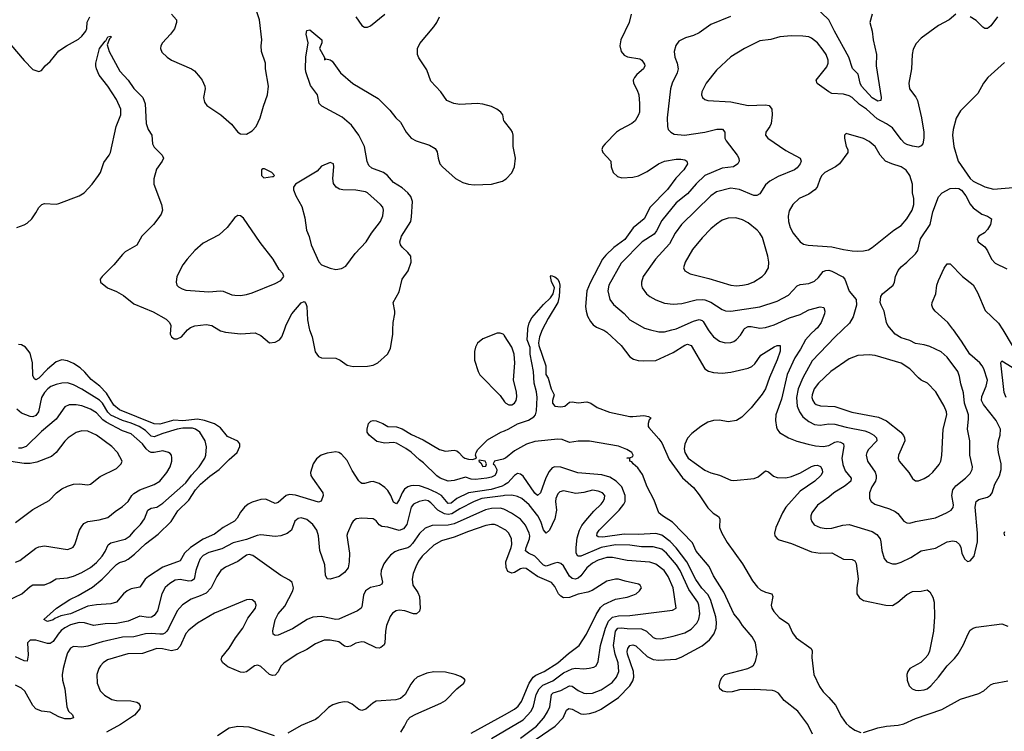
# Model space of a CAD drawing. Header units: inches. Extents: x 1834610 to 2027685, y 642842 to 774116.
# Tile 205 of 256: x 1876638 to 1883466, y 717215 to 722151. Entities that reach past the tile are written whole.
import ezdxf

# ---------------------------------------------------------------- set-up
doc = ezdxf.new("R2010")
doc.units = ezdxf.units.IN
doc.header["$MEASUREMENT"] = 0
for name, color, linetype in [('B8771', 7, 'Continuous'), ('B8772', 7, 'Continuous'), ('B8781', 7, 'Continuous'), ('B8782', 7, 'Continuous')]:
    doc.layers.add(name, color=color, linetype=linetype)

msp = doc.modelspace()

# ---------------------------------------------------------------- linework, layer by layer
at = {"layer": 'B8771', "color": 5}
for points, elevation in [([(1877683.7, 720000), (1877682, 719970), (1877690, 719950.8), (1877710, 719938.4), (1877730, 719936.4), (1877760.9, 719950), (1877800.6, 719999.4), (1877801.3, 720000)], 520), ([(1878018.5, 720000), (1878030, 719993.1), (1878064.5, 719984.5), (1878170, 719972.7), (1878270, 719979.5), (1878310, 719961.3), (1878370, 719910.4), (1878410, 719913.1), (1878439.7, 719930), (1878455.3, 719950), (1878473.4, 720000)], 520), ([(1878648, 720000), (1878665.2, 719950), (1878688, 719848), (1878710, 719815.5), (1878730, 719806.4), (1878830, 719803.8), (1878861, 719790), (1878910, 719755.5), (1878950, 719744.4), (1879050, 719748.2), (1879090, 719755.5), (1879121.2, 719770), (1879189.6, 719830.4), (1879209.7, 719870.3), (1879225.4, 719970), (1879226, 720000)], 520), ([(1880000, 719958.4), (1879999.4, 719959.4), (1879990, 719969.7), (1879970, 719977.6), (1879950, 719975.6), (1879850, 719936.4), (1879813.6, 719906.4), (1879799.5, 719880.5), (1879791, 719850), (1879792.2, 719790), (1879817.1, 719710), (1879830, 719687.7), (1879970, 719544.2), (1880000, 719501.5)], 520), ([(1880000, 718924.4), (1879984.9, 718915.1), (1879906.8, 718893.2), (1879749.6, 718870.4), (1879670, 718831.1), (1879630, 718796.9), (1879610, 718795.4), (1879563.4, 718850), (1879531.8, 718870), (1879470, 718897.3), (1879410, 718916.7), (1879370, 718920.1), (1879350, 718916.7), (1879329.1, 718910), (1879306.1, 718893.9), (1879290.1, 718869.9), (1879270, 718819.8), (1879250, 718792.3), (1879230, 718805.7), (1879211.9, 718850), (1879190, 718885), (1879170, 718906.1), (1879130, 718934.9), (1879090, 718947.4), (1879070, 718946.5), (1879030, 718933.8), (1879010, 718934.5), (1879001.3, 718941.3), (1878990, 718952.3), (1878944.1, 719024.1), (1878910, 719093.5), (1878870, 719137.4), (1878850, 719148.9), (1878830, 719153.6), (1878770, 719145.5), (1878728.7, 719130), (1878695.5, 719104.5), (1878674.3, 719070), (1878654.3, 719010), (1878657.4, 718990), (1878667.4, 718970), (1878740.4, 718870), (1878743.6, 718850), (1878728.6, 718811.4), (1878710, 718805.7), (1878550, 718852.3), (1878510, 718857.3), (1878485.5, 718850), (1878430, 718801.5), (1878410, 718796), (1878345, 718825), (1878310, 718823.2), (1878250, 718803.8), (1878221.6, 718790), (1878195.9, 718770), (1878170, 718735.9), (1878147.1, 718692.9), (1878127.1, 718672.9), (1878050, 718628.9), (1877990, 718581.8), (1877910, 718549), (1877822.1, 718490), (1877780.3, 718450), (1877750, 718398.3), (1877630, 718353.1), (1877531.3, 718290), (1877507.5, 718270), (1877470, 718216), (1877410, 718203.6), (1877382.2, 718190), (1877357.7, 718170), (1877308.8, 718111.2), (1877270, 718099.9), (1877170, 718093.1), (1877110, 718083.4), (1876990, 718030.7), (1876923.6, 718016.4), (1876881.6, 717998.4), (1876870, 717988.8), (1876830, 717977.2), (1876806, 717990), (1876893.2, 718070), (1876985.1, 718130), (1877042.8, 718157.2), (1877143.8, 718216.2), (1877210.8, 718270), (1877310, 718371.3), (1877330, 718387.1), (1877370, 718398.5), (1877390, 718409.3), (1877435, 718445), (1877510, 718515.1), (1877597.6, 718582.4), (1877688, 718670), (1877735.4, 718744.6), (1877810, 718819.3), (1877858.3, 718890), (1877892.4, 718930), (1877955.5, 718984.5), (1878022.4, 719030), (1878090, 719100.5), (1878145, 719150), (1878165.3, 719190), (1878164.4, 719210), (1878150, 719228), (1878080.2, 719260.2), (1878030, 719319.9), (1877990, 719348.3), (1877918.8, 719370), (1877870, 719379.2), (1877770, 719368.8), (1877707.8, 719372.2), (1877610, 719345.7), (1877570, 719346.7), (1877330, 719444), (1877290, 719476.9), (1877240, 719560), (1877193, 719610), (1877134.8, 719654.8), (1877090, 719706.6), (1877056.4, 719736.4), (1877010, 719767.2), (1876970, 719783.9), (1876930, 719791.3), (1876890, 719776.8), (1876830, 719727.9), (1876770, 719664.8), (1876750, 719652.4), (1876740.2, 719660.2), (1876730, 719681.2), (1876726.9, 719770), (1876710, 719838.4), (1876679.3, 719879.3), (1876650, 719894.7), (1876630, 719896.9)], 520), ([(1876556.5, 718123.5), (1876653, 718170), (1876710, 718219.6), (1876730, 718230.2), (1876810, 718232), (1876850, 718247.5), (1876890, 718272.1), (1876970, 718280.9), (1877010, 718290.9), (1877070, 718316.6), (1877130, 718352.4), (1877170, 718385.5), (1877210, 718431.2), (1877230, 718461.7), (1877250.5, 718509.5), (1877270, 718522), (1877370, 718547.6), (1877403.5, 718570), (1877435.4, 718610), (1877475.4, 718650), (1877504.4, 718690), (1877525.7, 718750), (1877550, 718762), (1877590, 718771), (1877630, 718797.1), (1877790, 718938), (1877830, 718991.1), (1877882.9, 719050), (1877922.8, 719110), (1877928.8, 719130), (1877932.8, 719187.2), (1877923.8, 719230), (1877886.8, 719290), (1877857.7, 719310), (1877836.8, 719316.8), (1877770, 719317.5), (1877730, 719311.1), (1877630, 719281.6), (1877570, 719256.7), (1877550, 719262.6), (1877510, 719301.5), (1877466, 719330), (1877410, 719353.2), (1877350, 719370.6), (1877270, 719407.3), (1877248.2, 719428.2), (1877211.8, 719491.8), (1877191.4, 719511.4), (1877070, 719588.3), (1877010, 719617.4), (1876970, 719631.3), (1876930, 719630.6), (1876890, 719621.7), (1876854.4, 719605.6), (1876832.4, 719590), (1876810, 719566.2), (1876789.6, 719530), (1876767.8, 719430), (1876750, 719406.5), (1876730, 719397.5), (1876710, 719398.4), (1876650, 719422.2), (1876617.7, 719450)], 540), ([(1876610, 718388), (1876639.7, 718400.3), (1876750, 718486.7), (1876770, 718495.5), (1876810, 718502.8), (1876970, 718476.4), (1876995.6, 718484.4), (1877007.8, 718492.2), (1877019.5, 718510), (1877053.8, 718610), (1877065.5, 718634.5), (1877083.8, 718656.2), (1877110, 718671), (1877190, 718681.4), (1877250, 718699.1), (1877299.8, 718740.2), (1877350, 718773.6), (1877391, 718810), (1877415.1, 718850), (1877430, 718864), (1877470, 718890.2), (1877570, 718927.1), (1877610.9, 718950), (1877658.5, 719010), (1877682.6, 719050), (1877692, 719090), (1877692.3, 719112.3), (1877689.6, 719130), (1877681.1, 719141.1), (1877669.7, 719149.7), (1877630, 719160.4), (1877570, 719149.2), (1877550, 719149.3), (1877535.5, 719155.5), (1877514.6, 719174.6), (1877489.9, 719210), (1877410, 719277.6), (1877350, 719300.1), (1877238.7, 719358.7), (1877215.5, 719375.5), (1877170, 719424), (1877130, 719449.4), (1877070, 719473.6), (1877030, 719478.7), (1876981.5, 719478.5), (1876950, 719465.4), (1876890, 719379.8), (1876790, 719293.5), (1876682.3, 719190), (1876650, 719178.4), (1876630, 719179.5)], 560), ([(1880000, 719106.8), (1879990, 719102.2), (1879930.6, 719089.4), (1879921, 719070), (1879930, 719062.8), (1879945.7, 719030), (1879943.9, 719010), (1879932, 718990), (1879910, 718979), (1879878, 718970), (1879799.3, 718960.7), (1879770, 718965.1), (1879730, 718978.8), (1879650, 718955.2), (1879610, 718950.7), (1879554.7, 718970), (1879530, 718987.7), (1879438, 719078), (1879410, 719098), (1879352, 719152), (1879316.2, 719176.2), (1879250, 719214.5), (1879230, 719219.5), (1879170, 719214.3), (1879113.7, 719226.3), (1879060.5, 719270), (1879047.3, 719290), (1879047.6, 719310), (1879057.6, 719350), (1879073, 719367), (1879090, 719371.5), (1879110, 719368.8), (1879156.3, 719350), (1879190, 719330.3), (1879250, 719327.1), (1879290, 719312.2), (1879354.2, 719274.2), (1879436.7, 719236.7), (1879550, 719168.7), (1879590, 719159.3), (1879650, 719164.2), (1879670, 719159.5), (1879683.8, 719150), (1879710, 719119.1), (1879726, 719110), (1879750, 719103), (1879778.6, 719101.4), (1879806, 719110), (1879799, 719130), (1879802.7, 719150), (1879814, 719170), (1879882.6, 719237.4), (1879973.7, 719290), (1880000, 719300.4)], 480), ([(1876610, 718663.2), (1876730, 718754.3), (1876842.8, 718817.2), (1876894, 718870), (1876930, 718896.4), (1876970, 718915.8), (1877010, 718928.7), (1877050, 718931.8), (1877110, 718924.2), (1877130, 718930.3), (1877197.2, 718982.8), (1877310, 719037.6), (1877342, 719070), (1877349.4, 719090), (1877315.6, 719150), (1877278, 719190), (1877170, 719269.8), (1877110, 719296.4), (1877070, 719298.8), (1877030, 719288.7), (1876974.3, 719250), (1876950, 719228.2), (1876890.9, 719149.1), (1876858.5, 719121.5), (1876757.6, 719082.4), (1876710, 719072.5), (1876670, 719072.2), (1876530, 719094.6)], 580), ([(1880000, 718850), (1879990, 718849.5), (1879843.6, 718830), (1879790, 718809.4), (1879690, 718757.5), (1879635.9, 718724.1), (1879610, 718718), (1879583.7, 718723.7), (1879537.3, 718750), (1879490, 718799.2), (1879470, 718814), (1879450, 718817.8), (1879407.7, 718810), (1879370, 718791.7), (1879352.1, 718770), (1879323.3, 718650), (1879299.6, 718620.4), (1879270, 718608.6), (1879190, 718630.8), (1879150, 718636), (1879130, 718648.2), (1879110, 718675.6), (1879090, 718688.3), (1879010, 718694), (1878971.7, 718688.3), (1878950, 718671.8), (1878941.6, 718658.4), (1878910.2, 718590), (1878907, 718573), (1878924.5, 718450), (1878923.1, 718390), (1878915.8, 718350), (1878890, 718316.2), (1878853.4, 718290), (1878790, 718269.6), (1878770, 718274), (1878758.2, 718298.2), (1878754.6, 718370), (1878720.2, 718470), (1878709.9, 718570), (1878699.5, 718610), (1878670, 718649.8), (1878630, 718685.3), (1878590, 718696.4), (1878570, 718692.4), (1878546.7, 718673.3), (1878523.2, 718610), (1878492.8, 718587.2), (1878448.2, 718571.8), (1878410, 718565.5), (1878310, 718577.3), (1878285.7, 718574.3), (1878210, 718545.3), (1878117.4, 718522.6), (1878039, 718481), (1877950, 718455.7), (1877910, 718433.6), (1877890, 718411.1), (1877877, 718383), (1877859.2, 718330), (1877847.3, 718270), (1877830, 718257.9), (1877810, 718255.6), (1877750, 718267.2), (1877716.6, 718263.4), (1877678.6, 718241.4), (1877647.8, 718212.2), (1877624.6, 718170), (1877592.9, 718050), (1877570, 718017.6), (1877553.1, 718006.9), (1877530, 718005), (1877470, 718013.7), (1877390, 717978.6), (1877310, 717962.5), (1877230, 717960.2), (1877150, 717949.1), (1877087.2, 717967.2), (1877050.5, 717970.5), (1876990, 717953), (1876950, 717932.8), (1876926.3, 717913.7), (1876904.3, 717890), (1876870, 717838.8), (1876850, 717824.8), (1876830, 717825), (1876750, 717848.6), (1876710, 717847.1), (1876691, 717829), (1876696.3, 717743.7), (1876690, 717702.7), (1876670, 717704.4), (1876610, 717731.1)], 540), ([(1880000, 718752.9), (1879995.3, 718755.3), (1879970, 718762.3), (1879910, 718761.5), (1879869.1, 718750.9), (1879650, 718654.3), (1879610, 718646.2), (1879497.4, 718642.6), (1879450, 718623.4), (1879410, 718587.4), (1879362.2, 718517.8), (1879342.7, 718497.3), (1879330, 718488.1), (1879268.3, 718471.7), (1879240.5, 718459.5), (1879210, 718436.4), (1879186.3, 718410), (1879163.3, 718376.7), (1879143.7, 718330), (1879142.5, 718302.5), (1879154.9, 718250), (1879150, 718236), (1879134.2, 718225.8), (1879070, 718213), (1879036.9, 718190), (1879021.4, 718158.6), (1879010, 718079.5), (1879005.8, 718070), (1878981.7, 718050), (1878850, 717993.1), (1878830, 717992), (1878730, 718011.3), (1878670, 718007.7), (1878632.7, 717990), (1878530, 717925.3), (1878430, 717882), (1878410, 717879.5), (1878396, 717890), (1878393.4, 717913.4), (1878408.7, 717988.7), (1878429.9, 718030.1), (1878475.8, 718084.2), (1878532.8, 718190), (1878536.9, 718210), (1878527.9, 718247.9), (1878510, 718264.5), (1878450, 718296.2), (1878255.2, 718435.2), (1878230, 718441.4), (1878210, 718436.2), (1878150, 718394.2), (1878065.8, 718354.2), (1878032.9, 718330), (1878005.4, 718290), (1877966.8, 718210), (1877930, 718173.8), (1877890, 718153.9), (1877827.5, 718132.5), (1877767.1, 718092.9), (1877729.6, 718050.4), (1877670, 717927.4), (1877659.4, 717910), (1877643.5, 717896.5), (1877630, 717889.9), (1877610, 717888.6), (1877550, 717894.7), (1877510, 717892.6), (1877430, 717870.5), (1877350, 717867.8), (1877210, 717836.6), (1877110, 717804.9), (1877070, 717799.8), (1877010, 717803.1), (1876990, 717791), (1876970, 717758.7), (1876960.5, 717730), (1876938.8, 717650), (1876932.7, 717607.3), (1876934.7, 717570), (1876951.1, 717510), (1876964.7, 717384.7), (1876976, 717356), (1877004, 717330), (1877010, 717309.3), (1876990, 717302), (1876950, 717302.4), (1876910, 717316.3), (1876850, 717347.8), (1876790, 717355.4), (1876750.8, 717370.8), (1876730, 717393.3), (1876673.3, 717493.3), (1876650, 717514.8), (1876610, 717536)], 560), ([(1880000, 718615.3), (1879950, 718642.5), (1879930, 718648.9), (1879910, 718650.6), (1879870, 718642.3), (1879750, 718602), (1879650, 718561.9), (1879563.4, 718536.6), (1879510, 718506), (1879429.2, 718430), (1879403.8, 718396.2), (1879384.4, 718355.6), (1879367.3, 718310), (1879359.2, 718270), (1879364.7, 718230), (1879399, 718179), (1879410.2, 718150), (1879414.5, 718070), (1879410.9, 718049.1), (1879390, 718031), (1879370, 718030.8), (1879310, 718051.3), (1879270, 718056.2), (1879248.7, 718051.3), (1879224.4, 718035.6), (1879207.5, 718012.5), (1879181.4, 717950), (1879173.7, 717910), (1879170.2, 717830), (1879165.2, 717814.8), (1879143.2, 717796.8), (1879130, 717792.6), (1879110, 717794), (1879030, 717833.3), (1879010, 717836.3), (1878970, 717825.7), (1878933.2, 717806.8), (1878910, 717800.9), (1878890, 717805.4), (1878850, 717836.8), (1878790, 717847.4), (1878750, 717847.2), (1878690, 717822.8), (1878630, 717782.9), (1878562, 717750), (1878470, 717688.7), (1878450, 717668.3), (1878430, 717627.8), (1878410, 717605), (1878390, 717603.2), (1878370, 717609.8), (1878310, 717665.1), (1878290, 717674), (1878265.5, 717670), (1878210, 717628.4), (1878190, 717623.1), (1878170, 717626.2), (1878082.4, 717662.4), (1878047, 717690), (1878034.7, 717710), (1878038.9, 717730), (1878090, 717792.9), (1878135.4, 717864.6), (1878185.1, 717930), (1878220.3, 717999.7), (1878272.8, 718070), (1878278.7, 718090), (1878271.6, 718110), (1878250, 718127), (1878230, 718129.5), (1878210, 718126.6), (1877990, 718035.3), (1877870, 717965.3), (1877810, 717916.8), (1877790, 717894.5), (1877750, 717805.6), (1877730, 717783.5), (1877690, 717774), (1877628.5, 717788.5), (1877590, 717789.8), (1877490, 717755.4), (1877387, 717753), (1877247.8, 717712.2), (1877217.6, 717690), (1877199.5, 717670), (1877187.4, 717650), (1877173.1, 717610), (1877174.6, 717550), (1877197, 717497), (1877226.6, 717466.6), (1877276.1, 717436.1), (1877310, 717428.7), (1877407.8, 717427.8), (1877450, 717416.5), (1877461.6, 717410), (1877472.6, 717392.6), (1877470.4, 717370.4), (1877433.6, 717326.4), (1877337.3, 717262.7), (1877240.8, 717210)], 580), ([(1879281, 717210), (1879306.9, 717250), (1879326.9, 717293.1), (1879346.6, 717313.4), (1879384.6, 717335.4), (1879558.4, 717410), (1879590, 717429.2), (1879670, 717510.8), (1879718, 717550), (1879728, 717570), (1879720.4, 717580.4), (1879696, 717596), (1879658, 717610), (1879590, 717626.3), (1879510, 717626.9), (1879461, 717619), (1879395.5, 717590), (1879372.2, 717570), (1879350, 717542), (1879310.3, 717469.7), (1879278, 717442), (1879246.4, 717433.6), (1879110, 717424), (1879086.4, 717410), (1879039.3, 717370), (1879010, 717359.8), (1878990, 717367.1), (1878943.4, 717403.4), (1878916.4, 717416.4), (1878890, 717419.8), (1878850, 717412.7), (1878810, 717398.9), (1878778.9, 717381.1), (1878708.8, 717311.2), (1878690, 717298.4), (1878590, 717255.9), (1878496.9, 717203.1)], 620), ([(1879770, 717201.7), (1880000, 717330.8)], 580), ([(1878404, 717184), (1878230, 717243.5), (1878150, 717249.8), (1878090, 717237.2), (1878010, 717183.5)], 620), ([(1879910, 717165.8), (1880000, 717218.3)], 560)]:
    msp.add_lwpolyline(points, dxfattribs=dict(at, elevation=elevation))
at = {"layer": 'B8771', "color": 5, "elevation": 480}
msp.add_lwpolyline([(1879824.7, 719095.3), (1879822, 719090), (1879836.9, 719076.9), (1879850, 719052), (1879870, 719054), (1879875.3, 719070), (1879866, 719090)], close=True, dxfattribs=at)
at = {"layer": 'B8772', "color": 5}
for points, elevation in [([(1877691, 722190), (1877726, 722150), (1877726, 722130), (1877712.5, 722087.5), (1877684, 722050), (1877627.3, 721990), (1877617.3, 721970), (1877614, 721950), (1877624.7, 721924.7), (1877660.7, 721890), (1877690, 721870.4), (1877830.5, 721810), (1877850, 721795.8), (1877888.5, 721750), (1877904.4, 721730), (1877921.6, 721690), (1877923.8, 721670), (1877912.7, 721610), (1877919, 721579), (1877934.9, 721554.9), (1878034, 721490), (1878105.8, 721425.8), (1878150, 721371.3), (1878170, 721358), (1878210, 721356), (1878250, 721378.8), (1878278, 721410), (1878305.1, 721470), (1878327.8, 721550), (1878356.9, 721630), (1878363.6, 721690), (1878343.7, 721810), (1878342, 721850), (1878315.4, 721930), (1878312.6, 721970), (1878316.3, 722010), (1878300.9, 722150), (1878229.8, 722370)], 540), ([(1876576.2, 721976.2), (1876670, 721866.8), (1876730, 721806), (1876770, 721791.3), (1876790, 721798), (1876815.3, 721830), (1876850, 721861), (1876910, 721934), (1876962, 721970), (1877044.7, 722015.3), (1877070, 722037), (1877096.4, 722070), (1877102.8, 722090), (1877106.6, 722133.4), (1877124, 722170)], 540), ([(1878970, 722171), (1879010.5, 722110.5), (1879030, 722098.8), (1879050, 722098.8), (1879070, 722106.8), (1879169, 722190)], 540), ([(1880000, 721444.1), (1879995.2, 721450), (1879987.4, 721490), (1879974, 721510), (1879947.4, 721530), (1879910, 721549), (1879850, 721565.6), (1879810, 721569.8), (1879690, 721563.5), (1879649, 721570), (1879600.9, 721590), (1879558.7, 721650), (1879490, 721723.7), (1879461.8, 721801.8), (1879406, 721886), (1879395.8, 721910), (1879397.8, 721950), (1879413.5, 721986.5), (1879510, 722101.2), (1879530, 722130.3), (1879549.1, 722170)], 520), ([(1879226, 720000), (1879227.1, 720050), (1879238.7, 720110), (1879239.3, 720130), (1879227.4, 720190), (1879270, 720263.1), (1879291.4, 720350), (1879331.5, 720410), (1879353.6, 720470), (1879349.7, 720510), (1879330, 720536.9), (1879290, 720574), (1879279.7, 720590), (1879275.1, 720610), (1879285.7, 720650), (1879349.8, 720750.2), (1879356.1, 720783.9), (1879363, 720890), (1879350, 720923.5), (1879329.1, 720950), (1879290, 720984.7), (1879230, 721021.6), (1879188.9, 721070), (1879161, 721090), (1879080.9, 721120.9), (1879058.9, 721138.9), (1879046.5, 721166.5), (1879028.3, 721270), (1878990.7, 721350.7), (1878939.7, 721419.7), (1878874.4, 721474.4), (1878733.6, 721550), (1878714.3, 721570), (1878703.5, 721630), (1878654.1, 721694.1), (1878622.5, 721790), (1878619.3, 721810), (1878621.7, 721890), (1878639.5, 721990), (1878623.7, 722050), (1878630, 722076), (1878650, 722080.7), (1878733.4, 722010), (1878733.7, 721990), (1878716.5, 721950), (1878752.7, 721887.3), (1878752.7, 721872.7), (1878762, 721878), (1878790, 721873), (1878803.8, 721863.8), (1878862.5, 721782.5), (1878948.6, 721708.6), (1879124.5, 721604.5), (1879203.8, 721523.8), (1879245.3, 721470), (1879279.1, 721439.1), (1879318.7, 721370), (1879353, 721330), (1879387.3, 721310), (1879479.3, 721279.3), (1879518.2, 721258.2), (1879533.6, 721233.6), (1879539.1, 721190), (1879552.7, 721150), (1879569.5, 721129.5), (1879659.6, 721050), (1879710, 721020.8), (1879750, 721010.1), (1879790, 721005.8), (1879910, 721009.5), (1879985.1, 721030), (1880000, 721039.9)], 520), ([(1876617.2, 720710), (1876670, 720728), (1876690, 720740.2), (1876721.4, 720770), (1876750.9, 720810), (1876771.6, 720848.4), (1876790.9, 720869.1), (1876810, 720876), (1876890, 720872.3), (1876910, 720876.9), (1877050, 720928.9), (1877084.2, 720950), (1877140.4, 721010), (1877184.8, 721070), (1877197.3, 721090), (1877221, 721159), (1877258.2, 721210), (1877266.6, 721230), (1877307, 721410), (1877339.8, 721490), (1877339.8, 721530), (1877310, 721597.6), (1877248.7, 721690), (1877190, 721765.1), (1877170, 721809.7), (1877166, 721830), (1877166.3, 721850), (1877191.5, 721950), (1877230, 722001), (1877236.5, 722003.5), (1877250, 722032.7), (1877270, 722036), (1877273, 722030), (1877261.1, 722018.9), (1877244, 721976), (1877258.3, 721930), (1877332.9, 721792.9), (1877389.1, 721730), (1877430, 721674.3), (1877491.6, 721610), (1877507.3, 721567.3), (1877514.9, 721430), (1877527.9, 721390), (1877555.3, 721350), (1877559.7, 721290), (1877570, 721267.4), (1877625.3, 721210), (1877634.4, 721190), (1877625.7, 721170), (1877587, 721113), (1877567.2, 721047.2), (1877568.8, 721008.8), (1877622, 720870), (1877627.3, 720830), (1877618, 720802), (1877596.3, 720770), (1877564.9, 720730), (1877486, 720650), (1877450, 720586.6), (1877370, 720539.6), (1877350, 720522.9), (1877290.2, 720449.8), (1877210.4, 720370), (1877196.3, 720350), (1877197.3, 720330), (1877247.7, 720290), (1877310, 720264.9), (1877358.3, 720238.3), (1877430, 720180.2), (1877563.9, 720123.9), (1877653.9, 720073.9), (1877677, 720050), (1877685.3, 720030), (1877683.7, 720000)], 520), ([(1878473.4, 720000), (1878485.8, 720034.2), (1878524.8, 720110), (1878590, 720186.4), (1878610, 720197.3), (1878622.8, 720182.8), (1878630, 720162), (1878634.7, 720070), (1878644.6, 720010), (1878648, 720000)], 520), ([(1877801.3, 720000), (1877823, 720017), (1877852.7, 720027.3), (1877930, 720036.9), (1877970, 720028.9), (1878018.5, 720000)], 520)]:
    msp.add_lwpolyline(points, dxfattribs=dict(at, elevation=elevation))
at = {"layer": 'B8772', "color": 5, "elevation": 540}
for points in [[(1878336.4, 721116.4), (1878323.6, 721116.4), (1878314, 721110), (1878314, 721070), (1878330, 721054), (1878390, 721062), (1878398, 721062), (1878406, 721070), (1878386, 721090)], [(1878790, 721159), (1878730, 721135.3), (1878699.9, 721100.1), (1878551, 721010), (1878536, 720990), (1878537.3, 720970), (1878553, 720930), (1878595.4, 720855.4), (1878615.4, 720775.4), (1878628, 720690), (1878645.9, 720645.9), (1878658.2, 720590), (1878712.2, 720472.2), (1878730, 720450.4), (1878790, 720426.4), (1878830, 720418), (1878870, 720424), (1878898.7, 720441.3), (1878964.7, 720530), (1879039.8, 720610), (1879078.7, 720670), (1879139.8, 720750), (1879156.4, 720790), (1879162, 720830), (1879156.3, 720850), (1879140.5, 720870), (1879050, 720949.7), (1879036.5, 720956.5), (1878970, 720967.9), (1878878, 720970), (1878856.3, 720976.3), (1878833.2, 720990), (1878815.1, 721015.1), (1878809.5, 721049.5), (1878817.2, 721130), (1878815.3, 721150)], [(1878150, 720793.2), (1878130, 720779), (1878076.3, 720710), (1878021.1, 720658.9), (1877910, 720599.6), (1877852.7, 720550), (1877799.3, 720490), (1877770.4, 720450), (1877727.7, 720370), (1877722, 720330), (1877728, 720310), (1877739, 720299), (1877763.8, 720283.8), (1877790, 720275.3), (1877950, 720263.2), (1878030.2, 720270.2), (1878050, 720267.4), (1878110, 720243), (1878130, 720239.3), (1878170, 720238), (1878210, 720245.5), (1878250, 720256.4), (1878410, 720320.5), (1878450, 720342), (1878469.4, 720370), (1878462.9, 720390), (1878437.8, 720417.8), (1878395.1, 720490), (1878305.3, 720605.3), (1878190, 720773.2), (1878170, 720789.2)]]:
    msp.add_lwpolyline(points, close=True, dxfattribs=at)
at = {"layer": 'B8781', "color": 5}
for points, elevation in [([(1880000, 719300.4), (1880030, 719312.3), (1880090, 719347.4), (1880167.4, 719372.6), (1880204.2, 719395.8), (1880214.8, 719410), (1880223, 719437), (1880227.1, 719530), (1880222.3, 719570), (1880205.4, 719630), (1880201.9, 719710), (1880178.9, 719830), (1880177, 719877), (1880157.5, 719930), (1880160.7, 720000)], 480), ([(1880000, 719501.5), (1880008.1, 719490), (1880030, 719479), (1880050, 719479.4), (1880070, 719491.5), (1880079.9, 719510), (1880085.4, 719534.6), (1880082.8, 719570), (1880062.5, 719650), (1880070.6, 719770), (1880067, 719830), (1880050, 719880.3), (1880000, 719958.4)], 520), ([(1880261.9, 720000), (1880261.2, 719998.8), (1880242, 719950), (1880236, 719910), (1880238.9, 719890), (1880285.5, 719750), (1880287.7, 719690), (1880303.4, 719663.4), (1880324.4, 719590), (1880344.9, 719550), (1880333.4, 719510), (1880333.4, 719490), (1880350, 719470.7), (1880390, 719465.5), (1880418, 719470), (1880450, 719498), (1880470, 719501), (1880510, 719493), (1880570, 719500.3), (1880599.1, 719490), (1880641.5, 719461.5), (1880728.1, 719428.1), (1880870, 719399.6), (1880890, 719397.7), (1880965.2, 719405.2), (1880998.3, 719398.3), (1881014.8, 719390), (1881004.2, 719375.8), (1880995.2, 719350), (1880996.1, 719330), (1881001.3, 719321.3), (1881070, 719244.6), (1881090, 719215.6), (1881141.4, 719101.4), (1881234.2, 718974.2), (1881310, 718906.5), (1881350, 718856.5), (1881410, 718764.4), (1881447.9, 718727.9), (1881484.5, 718704.5), (1881492.7, 718690), (1881490.1, 718630), (1881506.9, 718590), (1881544.8, 718524.8), (1881650, 718375.8), (1881720.1, 718260.1), (1881755.3, 718215.3), (1881776.4, 718196.4), (1881810, 718180.7), (1881854.9, 718170), (1881860.8, 718150), (1881850.1, 718090), (1881854.2, 718070), (1881867.1, 718047.1), (1881904.1, 718004.1), (1881970, 717960.2), (1881997.5, 717897.5), (1882023.5, 717863.5), (1882127.3, 717790), (1882133.2, 717773.2), (1882132.3, 717727.7), (1882145.1, 717610), (1882185.2, 717525.2), (1882209.5, 717489.5), (1882250.1, 717450), (1882295.9, 717395.9), (1882336.4, 717316.4), (1882370, 717270.1), (1882390, 717250.1), (1882430, 717223.3), (1882470, 717207.3)], 480), ([(1880681.6, 720000), (1880690, 719996.5), (1880710, 719982.4), (1880808.9, 719890), (1880870, 719812.4), (1880895.2, 719795.2), (1880927.3, 719787.3), (1880964.8, 719784.8), (1881050, 719786.9), (1881170, 719841.8), (1881250, 719892.5), (1881270, 719899.3), (1881293.4, 719890), (1881390.1, 719730.1), (1881413.7, 719713.7), (1881450, 719703.5), (1881510, 719700.1), (1881570, 719706.4), (1881690, 719734.1), (1881714.4, 719745.6), (1881737, 719763), (1881777, 719823), (1881870, 719881.3), (1881890, 719891.3), (1881911.4, 719891.4), (1881911.2, 719851.2), (1881891.9, 719791.9), (1881838.2, 719670), (1881810.1, 719589.9), (1881786.9, 719553.1), (1881710, 719458.5), (1881645.2, 719394.8), (1881608.1, 719371.9), (1881550, 719362), (1881490, 719372.8), (1881450, 719371.9), (1881410, 719359.2), (1881362, 719330), (1881298.5, 719281.5), (1881270, 719248.7), (1881250, 719207.3), (1881246.6, 719173.4), (1881250.5, 719150), (1881273.1, 719110), (1881390, 719026.8), (1881430, 719008.5), (1881492, 718992), (1881570, 718957.5), (1881590, 718954.3), (1881731.9, 718968.1), (1881759.6, 718980.4), (1881810, 719020.7), (1881830, 719015.5), (1881865.8, 718985.8), (1881890, 718975.5), (1881950, 718972.5), (1881990, 718983.1), (1882052.1, 719007.9), (1882130, 719052.4), (1882150, 719059.3), (1882170, 719060.7), (1882191.8, 719051.8), (1882202.3, 719030), (1882204.6, 719010), (1882194.6, 718990), (1882152.3, 718950), (1882050, 718881.2), (1881950.8, 718770), (1881926.7, 718730), (1881881.2, 718630), (1881871.7, 718590), (1881875.3, 718570), (1881890, 718552.4), (1881904.1, 718544.1), (1881990, 718519), (1882130, 718459.3), (1882190, 718451.8), (1882270, 718453), (1882350, 718409), (1882410, 718406.3), (1882430, 718398.7), (1882438.8, 718378.8), (1882452.1, 718272.1), (1882443, 718210), (1882443.8, 718170), (1882460.8, 718140.8), (1882490, 718122.6), (1882644.7, 718090), (1882690, 718088.7), (1882728.4, 718110), (1882790, 718165.2), (1882830, 718184.9), (1882890, 718186.7), (1882930, 718195.5), (1882950, 718182), (1882970, 718144.9), (1882979.7, 718110), (1882980.9, 718010), (1882975.5, 717910), (1882947.9, 717772.1), (1882936.4, 717743.6), (1882918.2, 717721.8), (1882886.5, 717693.5), (1882810.5, 717650), (1882796.4, 717630), (1882790.4, 717610), (1882792.7, 717570), (1882806, 717530), (1882827.3, 717510), (1882850, 717501.7), (1882870, 717498.3), (1882910, 717502.2), (1882930, 717510.3), (1882956.4, 717530), (1883010, 717590.4), (1883069.8, 717670.2), (1883120.6, 717719.4), (1883147.1, 717752.9), (1883183.3, 717816.7), (1883212.9, 717887.1), (1883230, 717915.8), (1883250, 717930.3), (1883270, 717936.9), (1883450, 717960.4), (1883490, 717945.3)], 520), ([(1881011.8, 720000), (1881070, 719985.8), (1881110, 719986.4), (1881161.2, 720000)], 540), ([(1881412.3, 720000), (1881423, 719983), (1881450.1, 719950.1), (1881490, 719921.5), (1881530, 719909.1), (1881570, 719912.6), (1881590, 719919), (1881610, 719932.6), (1881637.7, 719962.3), (1881659.3, 720000)], 540), ([(1882154.5, 720000), (1882125.5, 719974.5), (1882087.6, 719930), (1882053.6, 719866.4), (1882014.1, 719805.9), (1881960.1, 719690), (1881920.8, 719519.2), (1881881.6, 719410), (1881879.1, 719370), (1881885.5, 719325.5), (1881890.4, 719310), (1881908.2, 719288.2), (1881970.2, 719250.2), (1882027.4, 719227.4), (1882106.1, 719206.1), (1882155.7, 719195.7), (1882210, 719191.5), (1882250, 719198.3), (1882290, 719220.1), (1882310, 719224.4), (1882330, 719221.4), (1882350.2, 719210), (1882353.8, 719190), (1882340.1, 719110), (1882345.9, 719065.9), (1882362.2, 719022.2), (1882403.9, 718970), (1882400.7, 718950), (1882361.4, 718918.6), (1882283.6, 718870), (1882250, 718839.7), (1882170, 718783.6), (1882132, 718730), (1882125.3, 718710), (1882125.3, 718690), (1882131.5, 718671.5), (1882147, 718647), (1882190, 718627.9), (1882230, 718622.8), (1882270, 718625.2), (1882345.3, 718645.3), (1882390, 718650.3), (1882550, 718601.5), (1882580.9, 718580.9), (1882604.2, 718550), (1882610.2, 718530), (1882615.9, 718470), (1882633.1, 718413.1), (1882651.3, 718391.3), (1882690, 718376.5), (1882716.5, 718376.5), (1882750, 718387.7), (1882818.6, 718421.4), (1882890, 718468.1), (1882990, 718486.2), (1883070, 718529.1), (1883110, 718536.1), (1883131.1, 718531.1), (1883154.9, 718510), (1883164.4, 718490), (1883170.7, 718450), (1883190, 718411.3), (1883210, 718392), (1883230, 718398), (1883257.2, 718430), (1883279.6, 718530), (1883281.1, 718590), (1883263.4, 718770), (1883269.8, 718810), (1883290, 718823.6), (1883350, 718840.3), (1883370, 718852.7), (1883382, 718870), (1883400.9, 718930), (1883432.7, 718987.3), (1883445.3, 719030), (1883444.4, 719070), (1883425.1, 719150), (1883421, 719190), (1883425.4, 719230), (1883437.7, 719270), (1883439.8, 719310), (1883409.7, 719370), (1883322.2, 719482.2), (1883307.7, 719510), (1883310, 719537.1), (1883341.3, 719610), (1883350.5, 719650), (1883323.4, 719730), (1883313.6, 719750), (1883295.5, 719770), (1883226, 719830), (1883170, 719920.4), (1883113.1, 720000)], 540), ([(1882343.9, 720000), (1882290.7, 719949.3), (1882134.5, 719785.5), (1882070, 719666.4), (1882037.2, 719590), (1882025.3, 719530), (1882029.2, 719469.2), (1882044.6, 719430), (1882070, 719397.5), (1882110, 719363.8), (1882150, 719344.2), (1882190, 719338.6), (1882250, 719348.8), (1882290, 719346.2), (1882370, 719323.8), (1882498.2, 719298.2), (1882530, 719288.1), (1882560.7, 719270), (1882579.1, 719250), (1882581.3, 719230), (1882524.2, 719170), (1882513.4, 719150), (1882509.2, 719130), (1882517.2, 719090), (1882570, 719011.7), (1882578, 718990), (1882578, 718970), (1882571.7, 718950), (1882547.2, 718910), (1882530.2, 718870), (1882530.3, 718830), (1882542, 718810), (1882568, 718790), (1882670, 718757.5), (1882710, 718740.2), (1882726.9, 718726.9), (1882770, 718673.1), (1882790, 718661.1), (1882810, 718659.5), (1882849.1, 718670.9), (1882990, 718696.5), (1883065.1, 718730), (1883096.9, 718750), (1883111.5, 718768.5), (1883114.7, 718785.3), (1883102, 718850), (1883108.9, 718891.1), (1883130, 718918.2), (1883196.4, 718970), (1883230, 719004.2), (1883243.1, 719030), (1883246.6, 719050), (1883228, 719130), (1883226.3, 719230), (1883209.8, 719310), (1883218.6, 719381.4), (1883217.8, 719410), (1883190.9, 719490), (1883183.2, 719563.2), (1883164.5, 719624.5), (1883155.8, 719675.8), (1883142.9, 719710), (1883068.7, 719810), (1883027.1, 719847.1), (1882950, 719883.8), (1882910, 719895.4), (1882850, 719905.1), (1882810, 719924.8), (1882750, 719945.1), (1882709.7, 719970), (1882683.5, 720000)], 560), ([(1883454.7, 720000), (1883520.6, 719890), (1883550, 719862.3), (1883570, 719854), (1883590, 719853.4), (1883610, 719862.2), (1883630, 719881.3), (1883661.1, 719930), (1883687.9, 720000)], 540), ([(1883479.8, 719530), (1883465.4, 719565.4), (1883441.6, 719770), (1883450, 719784), (1883521.3, 719741.3)], 520), ([(1882135.5, 717195.5), (1882102.7, 717262.7), (1882034.1, 717354.1), (1881939.1, 717430), (1881899.5, 717479.5), (1881874.1, 717494.1), (1881857.6, 717497.6), (1881733.8, 717506.2), (1881630, 717503.1), (1881578, 717490), (1881547.3, 717487.3), (1881514.5, 717494.5), (1881494, 717510), (1881488, 717530), (1881499, 717570), (1881508.7, 717590), (1881529, 717610), (1881687.9, 717652.1), (1881716.1, 717663.9), (1881726.8, 717673.2), (1881741.1, 717698.9), (1881751.8, 717750), (1881740.6, 717830), (1881718.5, 717870), (1881650, 717949), (1881626.4, 717986.4), (1881590, 718030.9), (1881520.3, 718180.3), (1881450, 718293.3), (1881418.4, 718358.4), (1881330, 718465.4), (1881303.3, 718523.3), (1881165.8, 718665.8), (1881094.7, 718710), (1881070.6, 718730), (1881038.8, 718818.8), (1880989.1, 718910), (1880956.3, 718996.3), (1880923.5, 719043.5), (1880892.7, 719070), (1880883.6, 719083.6), (1880869.3, 719090), (1880868.7, 719108.7), (1880849, 719110), (1880870, 719111.3), (1880890, 719122), (1880892.7, 719130), (1880884, 719150), (1880848.7, 719170), (1880790, 719192.8), (1880590, 719226.9), (1880510, 719228.3), (1880450, 719218), (1880399.3, 719239.3), (1880370, 719242.5), (1880210, 719224.6), (1880153.5, 719206.5), (1880070, 719161), (1880007, 719110), (1880000, 719106.8)], 480), ([(1880218.9, 717161.1), (1880350.5, 717250), (1880407.8, 717310), (1880430, 717361.3), (1880445.8, 717374.2), (1880470, 717370.1), (1880530, 717337), (1880550, 717333.4), (1880590, 717339.2), (1880630, 717351.3), (1880670, 717370.1), (1880790, 717448.8), (1880868.8, 717531.2), (1880890, 717566.4), (1880897.9, 717590), (1880895.1, 717630), (1880853.9, 717750), (1880851.4, 717768.6), (1880855.5, 717790), (1880870, 717811.6), (1880890, 717816.1), (1880910, 717807.1), (1880990, 717734.4), (1881030, 717714.1), (1881070, 717709.5), (1881190, 717716.6), (1881230, 717730.8), (1881371.3, 717808.7), (1881420.7, 717850), (1881450.6, 717890), (1881467.2, 717930), (1881471, 717970), (1881464.5, 718010), (1881428.8, 718130), (1881410, 718164.2), (1881368.6, 718208.6), (1881328, 718268), (1881264, 718390), (1881190, 718486.8), (1881150, 718531.1), (1881090, 718575), (1881050, 718586.4), (1880930, 718581.3), (1880830, 718583.2), (1880681, 718561), (1880650, 718563.2), (1880639.8, 718570), (1880642.6, 718590), (1880656, 718610), (1880795.8, 718750), (1880827.9, 718790), (1880836.5, 718810), (1880836, 718850), (1880813.9, 718910), (1880775.3, 718950), (1880730, 718977.7), (1880673.9, 718993.9), (1880508.1, 719008.1), (1880390, 719046.3), (1880350, 719049.8), (1880330, 719041.7), (1880310, 719018), (1880287, 718973), (1880250, 718869.6), (1880230, 718851.1), (1880210, 718867.7), (1880130, 718986), (1880110, 718999.2), (1880090, 719002.3), (1880070, 718988.7), (1880022, 718938), (1880000, 718924.4)], 520), ([(1880110, 717168.6), (1880222.6, 717250), (1880272.7, 717310), (1880298.8, 717350), (1880314.9, 717385.1), (1880326.2, 717470), (1880338.6, 717481.4), (1880390, 717497.4), (1880450, 717531.9), (1880470, 717528.3), (1880510, 717499.3), (1880550, 717480.6), (1880570, 717477.1), (1880610, 717481), (1880670, 717503.2), (1880746, 717554), (1880776.8, 717590), (1880793, 717630), (1880789.4, 717690), (1880767.5, 717750), (1880755.7, 717810), (1880770.3, 717909.7), (1880785, 717930), (1880810, 717933.6), (1880850, 717928.4), (1880950, 717926.2), (1880984.2, 717910), (1881030, 717867.1), (1881050, 717858.6), (1881084.2, 717855.8), (1881170, 717874.2), (1881250, 717899.3), (1881295.5, 717924.5), (1881333.8, 717966.2), (1881346.6, 717993.4), (1881353.6, 718030), (1881348.8, 718090), (1881340.4, 718110), (1881279.4, 718199.4), (1881217.9, 718330), (1881192.3, 718370), (1881123.8, 718450), (1881090, 718478.1), (1881030, 718493.9), (1880950, 718494.5), (1880870, 718505.4), (1880770, 718509.6), (1880670, 718490.3), (1880530, 718429.3), (1880508.9, 718430), (1880498, 718450), (1880495.9, 718490), (1880503.9, 718556.1), (1880519.4, 718610), (1880537, 718643), (1880563.3, 718676.7), (1880618.7, 718741.3), (1880670.4, 718789.6), (1880684.2, 718810), (1880693.7, 718830), (1880696.3, 718850), (1880679.5, 718870), (1880650, 718881.5), (1880610, 718888.1), (1880550, 718872.2), (1880495, 718865), (1880410, 718883.2), (1880384.5, 718875.5), (1880370, 718861.5), (1880355.9, 718830), (1880353.7, 718810), (1880359.8, 718750), (1880350.1, 718689.9), (1880312.3, 718610), (1880290, 718589.7), (1880270, 718613.6), (1880251.7, 718670), (1880230.9, 718710), (1880170, 718785.9), (1880121, 718830), (1880090, 718844.3), (1880050, 718852.4), (1880000, 718850)], 540), ([(1880000, 717218.3), (1880130, 717294.2), (1880186, 717354), (1880200.8, 717390), (1880218.5, 717470), (1880240.6, 717510), (1880265, 717535), (1880335.4, 717564.6), (1880410, 717619.9), (1880470, 717647.9), (1880493.3, 717653.3), (1880550, 717649.4), (1880586.9, 717653.1), (1880619, 717661), (1880635.1, 717670), (1880650, 717698.8), (1880665, 717810), (1880699.5, 717930), (1880720.4, 717979.6), (1880750, 718006.2), (1880790, 718015.4), (1880870, 718018.1), (1881165.1, 718054.9), (1881189.4, 718070), (1881170, 718209.4), (1881136.1, 718290), (1881107.9, 718330), (1881050, 718375.7), (1881008.8, 718388.8), (1880850, 718400.4), (1880750, 718420.1), (1880710, 718420.4), (1880650, 718402.9), (1880610, 718380.8), (1880570, 718348.3), (1880530, 718293.6), (1880510, 718277.2), (1880490, 718271.1), (1880470, 718275.2), (1880450, 718291.9), (1880410, 718362.6), (1880390, 718379.8), (1880370, 718385.1), (1880350, 718382.4), (1880290, 718361.2), (1880270, 718368), (1880210.7, 718430.7), (1880165.7, 718450), (1880146, 718466), (1880149.3, 718490), (1880173.2, 718550), (1880175, 718570), (1880171.1, 718590), (1880145.6, 718645.6), (1880110, 718686.5), (1880048.2, 718728.2), (1880000, 718752.9)], 560), ([(1880000, 717330.8), (1880070, 717370.1), (1880094.1, 717390), (1880117.7, 717422.3), (1880170, 717549.2), (1880197.9, 717590), (1880216.3, 717603.7), (1880275.8, 717630), (1880370, 717690.1), (1880444.6, 717755.4), (1880517.1, 717810), (1880569, 717890), (1880635.3, 718024.7), (1880665.7, 718074.3), (1880690, 718093.8), (1880770, 718131.6), (1880850, 718145.2), (1880890, 718158.7), (1880912.7, 718170), (1880936, 718190), (1880949.2, 718210), (1880941.2, 718230), (1880930, 718237), (1880835.8, 718255.8), (1880790.9, 718270.9), (1880770, 718271.1), (1880710, 718255.8), (1880607, 718193), (1880579, 718181), (1880510, 718165.8), (1880450, 718142.9), (1880410, 718141.1), (1880390, 718152.8), (1880375.5, 718170), (1880350, 718219.3), (1880326.7, 718246.7), (1880229.2, 718289.2), (1880150, 718343.7), (1880130, 718346.2), (1880110, 718341.5), (1880070, 718317), (1880050, 718312.2), (1880024.1, 718324.1), (1880010.9, 718350.9), (1880009.9, 718390), (1880045.9, 718490), (1880050.5, 718510.5), (1880048.4, 718550), (1880030, 718588.5), (1880010, 718609.8), (1880000, 718615.3)], 580), ([(1883468.6, 718570), (1883465.7, 718590), (1883470, 718600.7)], 520), ([(1882490, 717206.2), (1882590, 717239), (1882648.9, 717251.1), (1882730, 717257.6), (1882770, 717266.5), (1882850, 717303.4), (1883033.8, 717366.2), (1883162.6, 717437.4), (1883290, 717476.6), (1883323.9, 717496.1), (1883370, 717538.2), (1883390, 717547.3), (1883490, 717565.5)], 480)]:
    msp.add_lwpolyline(points, dxfattribs=dict(at, elevation=elevation))
at = {"layer": 'B8781', "color": 5, "elevation": 580}
msp.add_lwpolyline([(1882530, 719826), (1882450, 719822), (1882390, 719798), (1882263.2, 719710), (1882178.3, 719630), (1882148.2, 719590), (1882133.4, 719550), (1882132.1, 719530), (1882137.3, 719510), (1882150, 719491.3), (1882162.4, 719482.4), (1882192.2, 719472.2), (1882290, 719468.4), (1882408, 719428), (1882593.9, 719393.9), (1882649, 719369), (1882747.9, 719290), (1882767.2, 719267.2), (1882774.4, 719250), (1882775.5, 719230), (1882732.9, 719130), (1882730.3, 719110), (1882736.5, 719090), (1882804.9, 719010), (1882828.8, 718968.8), (1882839.9, 718959.9), (1882850, 718953.4), (1882870, 718953), (1882910, 718968.5), (1882944.5, 718990), (1882970, 719012.7), (1883014.2, 719065.8), (1883025.7, 719090), (1883032.7, 719127.3), (1883040.9, 719310), (1883067, 719410), (1883065.3, 719430), (1883050, 719469.6), (1882990.7, 719570.7), (1882934, 719630), (1882890, 719651.3), (1882870, 719666.6), (1882809.8, 719730), (1882750, 719769.2), (1882570, 719821.2)], close=True, dxfattribs=at)
at = {"layer": 'B8782', "color": 5}
for points, elevation in [([(1882550, 722189.2), (1882532.6, 722130), (1882549.3, 722070), (1882555.9, 722010), (1882579.4, 721910), (1882576.6, 721830), (1882612.6, 721610), (1882610, 721589.6), (1882590, 721586.2), (1882550, 721609.1), (1882475.2, 721690), (1882465.4, 721710), (1882451.6, 721771.6), (1882412.6, 721812.6), (1882387.5, 721890), (1882288.1, 722070), (1882250, 722149.7), (1882146, 722250)], 540), ([(1880878.6, 722190), (1880863.6, 722130), (1880805.8, 722010), (1880798.8, 721970), (1880808.8, 721928.8), (1880830, 721903.7), (1880852.4, 721892.4), (1880938, 721878), (1880952, 721870), (1880970, 721841), (1880972.9, 721830), (1880964.4, 721810), (1880918, 721770), (1880901.1, 721750), (1880892, 721730), (1880895.3, 721710), (1880920.8, 721660.8), (1880931.3, 721630), (1880937.2, 721570), (1880935.2, 721510), (1880929.1, 721490), (1880906.3, 721450), (1880883.1, 721430), (1880804.6, 721390), (1880775.6, 721370), (1880697.7, 721290), (1880681.5, 721270), (1880675.6, 721250), (1880682.3, 721230), (1880737.3, 721170), (1880740.5, 721130), (1880754, 721090), (1880783.7, 721063.7), (1880813.4, 721053.4), (1880890, 721058.2), (1880930, 721067.5), (1880990, 721098.2), (1881068.6, 721151.4), (1881110, 721170.2), (1881190, 721184), (1881223.1, 721183.1), (1881250, 721178.4), (1881264, 721170), (1881268.4, 721150), (1881244, 721110), (1881187.7, 721052.3), (1881130, 720972.8), (1881010.6, 720849.4), (1880968.4, 720770), (1880892.2, 720707.8), (1880834.2, 720625.8), (1880759, 720570), (1880702.2, 720517.8), (1880678.7, 720490), (1880594.4, 720325.6), (1880571.5, 720270), (1880562.3, 720162.3), (1880565.2, 720130), (1880575.3, 720095.3), (1880596.6, 720056.6), (1880615.1, 720035.1), (1880637.9, 720017.9), (1880681.6, 720000)], 520), ([(1881566.9, 722173.1), (1881430, 722117.6), (1881350, 722060.4), (1881310, 722041.7), (1881254.4, 722025.6), (1881210, 722002), (1881187.7, 721972.3), (1881176.5, 721930), (1881180.3, 721890), (1881198.2, 721850), (1881204, 721810), (1881197.1, 721782.9), (1881162.7, 721710), (1881152.3, 721670), (1881129.2, 721470), (1881130.3, 721410), (1881135.8, 721390), (1881152.4, 721370), (1881176.8, 721356.8), (1881248.9, 721348.9), (1881390, 721371), (1881472.3, 721392.3), (1881511.3, 721391.3), (1881528.4, 721370), (1881528.7, 721330), (1881537, 721310), (1881614.3, 721210), (1881625.7, 721190), (1881628.5, 721170), (1881617.1, 721150), (1881589.2, 721130.8), (1881510, 721120.2), (1881389.6, 721070.4), (1881330, 721012.8), (1881270, 720943.1), (1881190, 720880.9), (1881090, 720757.8), (1881053.8, 720686.2), (1881036.8, 720663.2), (1880954.2, 720610), (1880810, 720462.7), (1880723.2, 720310), (1880717.1, 720270), (1880730.2, 720210), (1880755.3, 720175.3), (1880830, 720113.1), (1880870, 720068.5), (1880970, 720010.2), (1881011.8, 720000)], 540), ([(1883130.5, 722189.5), (1883084, 722150), (1883010.3, 722109.7), (1882890, 722022), (1882854.8, 721985.2), (1882834, 721946), (1882827.9, 721910), (1882822.6, 721810), (1882803.1, 721710), (1882808.9, 721670), (1882852.7, 721612.7), (1882863.2, 721590), (1882890.8, 721470.8), (1882907.1, 721370), (1882908.5, 721330), (1882900.2, 721290), (1882890, 721274.7), (1882880.7, 721270), (1882870, 721267.1), (1882830, 721273.2), (1882790, 721285.3), (1882774.5, 721294.5), (1882750, 721319.8), (1882690, 721400.3), (1882649, 721429), (1882584, 721464), (1882510, 721531.1), (1882462.8, 721562.8), (1882410, 721611.5), (1882390, 721622.3), (1882350, 721633), (1882270, 721639.4), (1882249.2, 721649.2), (1882167.4, 721707.4), (1882161.7, 721730), (1882235.4, 721824.6), (1882244.2, 721850), (1882245, 721870), (1882230.7, 721910), (1882210, 721939.1), (1882170, 721989.7), (1882130, 722022.6), (1882110, 722031), (1882070, 722036.8), (1881990, 722038.4), (1881910, 722030.8), (1881847.3, 722012.7), (1881770, 722003.1), (1881663.8, 721950), (1881570, 721893.6), (1881470, 721800.7), (1881397.6, 721710), (1881368.9, 721650), (1881365.7, 721630), (1881373, 721610), (1881390, 721596.4), (1881410.3, 721590.3), (1881570, 721580.7), (1881690, 721554.3), (1881810, 721559.7), (1881834.5, 721554.5), (1881853.8, 721530), (1881856.5, 721490), (1881849.2, 721430), (1881840.7, 721410), (1881811.4, 721370), (1881810.3, 721350), (1881827, 721330), (1881950, 721244), (1882051, 721191), (1882058, 721170), (1882051.4, 721150), (1882030, 721122.6), (1882010.4, 721110), (1881896.9, 721063.1), (1881839.5, 721030), (1881810, 721004.7), (1881770, 720943.6), (1881750, 720931.2), (1881730, 720932.3), (1881630, 720972.8), (1881570, 720981), (1881470, 720956), (1881430.2, 720930), (1881228.4, 720730), (1881183.8, 720670), (1881144.7, 720595.3), (1881046.4, 720490), (1880961.5, 720370), (1880950.3, 720330), (1880949, 720310), (1880954, 720290), (1880983.6, 720250), (1881008.7, 720230), (1881050, 720207.1), (1881110, 720184.9), (1881170, 720178.6), (1881230, 720182.2), (1881330, 720207.8), (1881370, 720210.9), (1881390, 720207.8), (1881430, 720191), (1881510, 720139.7), (1881532, 720132), (1881570, 720130.2), (1881770, 720159), (1881890, 720198.8), (1881970, 720239), (1882030, 720304.4), (1882050, 720313.8), (1882110, 720320.3), (1882150, 720337), (1882177.8, 720362.2), (1882210, 720403.1), (1882228.4, 720411.6), (1882250, 720412.8), (1882270, 720406.2), (1882347.3, 720367.3), (1882360.7, 720350), (1882390, 720268.2), (1882438.7, 720210), (1882440.8, 720170), (1882418.5, 720090), (1882393.1, 720046.9), (1882343.9, 720000)], 560), ([(1883418.4, 722170), (1883372.4, 722107.6), (1883349.6, 722089.6), (1883330, 722089.5), (1883317.7, 722097.7), (1883270, 722144.5), (1883229.2, 722170)], 560), ([(1883467.2, 721852.8), (1883351.6, 721750), (1883321.7, 721710), (1883281.8, 721638.2), (1883162.2, 721517.8), (1883132, 721468), (1883111.3, 721390), (1883107.9, 721350), (1883114.9, 721270), (1883144.9, 721170), (1883229.4, 721050), (1883251, 721031), (1883330, 720992.3), (1883390, 720976.1), (1883552, 720988)], 580), ([(1880000, 721039.9), (1880012.1, 721047.9), (1880051.6, 721088.4), (1880069, 721131), (1880075.7, 721190), (1880060.9, 721270), (1880059.4, 721350), (1880054.9, 721370), (1880044, 721390), (1880000, 721444.1)], 520), ([(1882683.5, 720000), (1882657.4, 720030), (1882648.3, 720050), (1882633, 720130), (1882611.1, 720170), (1882605.7, 720190), (1882609.7, 720230), (1882621.3, 720250), (1882695.4, 720310), (1882703.9, 720330), (1882710.9, 720370), (1882730, 720412), (1882750, 720437), (1882790.8, 720469.2), (1882850, 720526.4), (1882866.6, 720550), (1882885.8, 720630), (1882952.4, 720730), (1882970, 720818), (1883010, 720921.6), (1883035.6, 720950), (1883090, 720979.7), (1883130, 720982.9), (1883150, 720979.3), (1883168.9, 720968.9), (1883198.2, 720930), (1883230.1, 720870.1), (1883250, 720846), (1883310, 720800.9), (1883350, 720788.4), (1883378, 720770), (1883370.3, 720730), (1883350, 720695.1), (1883327.9, 720672.1), (1883290, 720649.3), (1883278.4, 720630), (1883284.4, 720610), (1883330, 720575.5), (1883350, 720548), (1883378.3, 720490), (1883402.1, 720462.1), (1883483.1, 720423.1)], 560), ([(1883113.1, 720000), (1883110, 720004.4), (1883073.8, 720050), (1882986.6, 720130), (1882969.6, 720150), (1882963.6, 720170), (1882965.6, 720190), (1882991.5, 720250), (1882999.1, 720310), (1883010, 720340.7), (1883050, 720427.7), (1883070, 720457.3), (1883090, 720456.3), (1883177.1, 720370), (1883250.7, 720310.7), (1883279.3, 720259.3), (1883333, 720133), (1883426.7, 720046.7), (1883454.7, 720000)], 540), ([(1880160.7, 720000), (1880161.2, 720010), (1880170, 720048.2), (1880190, 720082.4), (1880270, 720175.6), (1880319, 720221), (1880337, 720250), (1880346.6, 720290), (1880325.6, 720334.4), (1880319, 720370), (1880324.1, 720375.9), (1880350, 720367.7), (1880370, 720350.5), (1880379.3, 720330), (1880384, 720310), (1880379.1, 720230), (1880369, 720190), (1880301.9, 720078.1), (1880261.9, 720000)], 480), ([(1881659.3, 720000), (1881665, 720010), (1881690, 720022.3), (1881710, 720022.8), (1881770, 720010.1), (1881810, 720016.1), (1881870, 720034.6), (1881976.5, 720083.5), (1882050, 720105.9), (1882110, 720138.8), (1882190, 720158.5), (1882214.2, 720154.2), (1882221.7, 720130), (1882218.5, 720110), (1882197.1, 720050), (1882170, 720013.6), (1882154.5, 720000)], 540), ([(1881161.2, 720000), (1881190, 720007.7), (1881310, 720060.8), (1881350, 720072.5), (1881370, 720064.2), (1881376.7, 720056.7), (1881412.3, 720000)], 540)]:
    msp.add_lwpolyline(points, dxfattribs=dict(at, elevation=elevation))
at = {"layer": 'B8782', "color": 5, "elevation": 580}
for points in [[(1882370, 721362), (1882358, 721350), (1882358.8, 721330), (1882370, 721272), (1882380.7, 721250), (1882380.7, 721230), (1882322.3, 721150), (1882296.5, 721130), (1882222.3, 721090), (1882200.2, 721070), (1882188.2, 721050), (1882169.2, 720990), (1882152.4, 720970), (1882110, 720940.7), (1882044.4, 720910), (1881999.5, 720870), (1881974.1, 720825.9), (1881967.7, 720787.7), (1881968.9, 720750), (1881980.2, 720710), (1882002.7, 720670), (1882050, 720610.4), (1882073.9, 720593.9), (1882105.9, 720585.9), (1882270, 720575.3), (1882350, 720556.8), (1882412.1, 720547.9), (1882450, 720544.4), (1882490, 720547.2), (1882524.6, 720555.4), (1882550, 720570.4), (1882699.8, 720690), (1882750, 720723.8), (1882790.7, 720770), (1882826.6, 720830), (1882838.2, 720870), (1882838, 720910), (1882829.8, 720950), (1882829.8, 721010), (1882811.8, 721070), (1882786.6, 721106.6), (1882750.5, 721130.5), (1882686, 721150), (1882642.9, 721170), (1882604.2, 721210), (1882569.6, 721270), (1882530, 721305.1), (1882490, 721326.3)], [(1881604.2, 720775.8), (1881550, 720774.7), (1881510, 720761.3), (1881470, 720733), (1881430, 720699.7), (1881370, 720638.5), (1881303.8, 720556.2), (1881252.7, 720470), (1881242, 720430), (1881250.5, 720410), (1881288.2, 720388.2), (1881416.6, 720356.6), (1881569.4, 720309.4), (1881610, 720305.6), (1881650, 720308.4), (1881690, 720316.9), (1881730, 720332.6), (1881787.8, 720370), (1881808, 720390), (1881830.9, 720430), (1881832.1, 720467.9), (1881825.3, 720510), (1881790, 720640.9), (1881771.1, 720670), (1881751.1, 720690), (1881690, 720742.3), (1881650, 720763.5)]]:
    msp.add_lwpolyline(points, close=True, dxfattribs=at)

doc.saveas('drawing.dxf')
